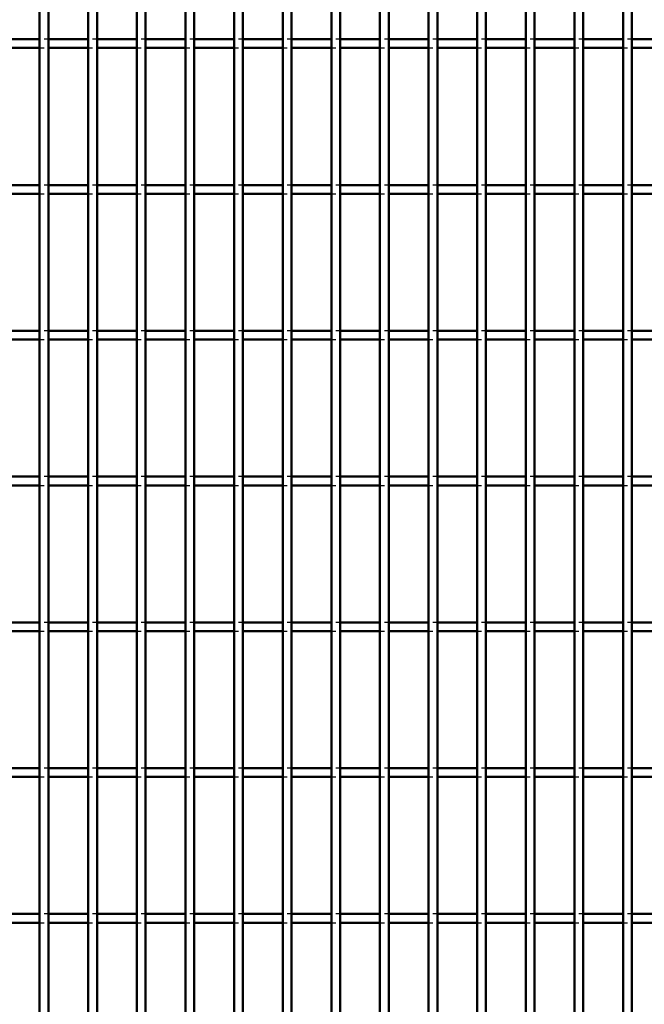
# Model space of a CAD drawing. Header units: millimetres. Extents: x -746 to 505, y -500 to 878.
# Tile 16 of 24: x -172 to -29, y -53 to 172. Entities that reach past the tile are written whole.
import ezdxf

# ---------------------------------------------------------------- set-up
doc = ezdxf.new("R2010")
doc.units = ezdxf.units.MM
doc.linetypes.add('Dashed', pattern=[2, 1, -1])
doc.layers.add('AM_0', color=7, linetype='Continuous', lineweight=50)
doc.layers.add('AM_9', color=6, linetype='Dashed', lineweight=25)

# ---------------------------------------------------------------- blocks, each defined once
blk = doc.blocks.new('23_v0n9x8qpa06clcdmg9n44ebll________0_in_LPP230331121180010003500_4')
at = {"layer": 'AM_0'}
for p, q in [((-167.65, -498), (-167.65, 498)), ((-165.65, -498), (-165.65, 498))]:
    blk.add_line(p, q, dxfattribs=at)
blk = doc.blocks.new('24_1bwao8zj2kqlcmgeh3zmcl37b________0_in_LPP230331121180010003500_4')
at = {"layer": 'AM_0'}
for p, q in [((-156.54, -498), (-156.54, 498)), ((-154.54, -498), (-154.54, 498))]:
    blk.add_line(p, q, dxfattribs=at)
blk = doc.blocks.new('25_7muuj0tbkk9f8rujmjm9auu7i________0_in_LPP230331121180010003500_4')
at = {"layer": 'AM_0'}
for p, q in [((-145.43, -498), (-145.43, 498)), ((-143.43, -498), (-143.43, 498))]:
    blk.add_line(p, q, dxfattribs=at)
blk = doc.blocks.new('26_4fnzrtdd60jr88z5jassbxpzv________0_in_LPP230331121180010003500_4')
at = {"layer": 'AM_0'}
for p, q in [((-134.32, -498), (-134.32, 498)), ((-132.32, -498), (-132.32, 498))]:
    blk.add_line(p, q, dxfattribs=at)
blk = doc.blocks.new('27_vs22tih1j0gx5x04h0cqyf1xf________0_in_LPP230331121180010003500_4')
at = {"layer": 'AM_0'}
for p, q in [((-123.21, -498), (-123.21, 498)), ((-121.21, -498), (-121.21, 498))]:
    blk.add_line(p, q, dxfattribs=at)
blk = doc.blocks.new('28_lbj67ry48nq4a3ehnerg44g0m________0_in_LPP230331121180010003500_4')
at = {"layer": 'AM_0'}
for p, q in [((-112.1, -498), (-112.1, 498)), ((-110.1, -498), (-110.1, 498))]:
    blk.add_line(p, q, dxfattribs=at)
blk = doc.blocks.new('29_kxx4i3z6i8zof6lyngwjlu8zl________0_in_LPP230331121180010003500_4')
at = {"layer": 'AM_0'}
for p, q in [((-100.99, -498), (-100.99, 498)), ((-98.99, -498), (-98.99, 498))]:
    blk.add_line(p, q, dxfattribs=at)
blk = doc.blocks.new('30_q0zhbcdd8n38w566ro5imb1xc________0_in_LPP230331121180010003500_4')
at = {"layer": 'AM_0'}
for p, q in [((-89.88, -498), (-89.88, 498)), ((-87.88, -498), (-87.88, 498))]:
    blk.add_line(p, q, dxfattribs=at)
blk = doc.blocks.new('31_9wcpzikfh83u4029havznbcnu________0_in_LPP230331121180010003500_4')
at = {"layer": 'AM_0'}
for p, q in [((-78.77, -498), (-78.77, 498)), ((-76.77, -498), (-76.77, 498))]:
    blk.add_line(p, q, dxfattribs=at)
blk = doc.blocks.new('32_rld2lbol77ykbjkc0pcma8qyz________0_in_LPP230331121180010003500_4')
at = {"layer": 'AM_0'}
for p, q in [((-67.66, -498), (-67.66, 498)), ((-65.66, -498), (-65.66, 498))]:
    blk.add_line(p, q, dxfattribs=at)
blk = doc.blocks.new('33_1wzlkf6uu0fgy48qv33m6u32i________0_in_LPP230331121180010003500_4')
at = {"layer": 'AM_0'}
for p, q in [((-56.55, -498), (-56.55, 498)), ((-54.55, -498), (-54.55, 498))]:
    blk.add_line(p, q, dxfattribs=at)
blk = doc.blocks.new('34_jeb3ey634h5ninh3o4rdz4hho________0_in_LPP230331121180010003500_4')
at = {"layer": 'AM_0'}
for p, q in [((-45.44, -498), (-45.44, 498)), ((-43.44, -498), (-43.44, 498))]:
    blk.add_line(p, q, dxfattribs=at)
blk = doc.blocks.new('35_kuzfzbfe6locnkoanh2wbldip________0_in_LPP230331121180010003500_4')
at = {"layer": 'AM_0'}
for p, q in [((-34.33, -498), (-34.33, 498)), ((-32.33, -498), (-32.33, 498))]:
    blk.add_line(p, q, dxfattribs=at)
blk = doc.blocks.new('88_1s8mrc2qhdo47ljdd62kx3xka________0_in_LPP230331121180010003500_4')
at = {"layer": 'AM_0'}
for p, q in [((-167.65, -32.33), (-176.76, -32.33)), ((-167.65, -32.33), (-167.65, -34.33)), ((-165.65, -34.33), (-165.65, -32.33)), ((-156.54, -32.33), (-165.65, -32.33)), ((-156.54, -32.33), (-156.54, -34.33)), ((-145.43, -32.33), (-154.54, -32.33)), ((-154.54, -34.33), (-154.54, -32.33)), ((-145.43, -32.33), (-145.43, -34.33)), ((-134.32, -32.33), (-143.43, -32.33)), ((-143.43, -34.33), (-143.43, -32.33)), ((-134.32, -32.33), (-134.32, -34.33)), ((-123.21, -32.33), (-132.32, -32.33)), ((-132.32, -34.33), (-132.32, -32.33)), ((-123.21, -32.33), (-123.21, -34.33)), ((-112.1, -32.33), (-121.21, -32.33)), ((-121.21, -34.33), (-121.21, -32.33)), ((-112.1, -32.33), (-112.1, -34.33)), ((-100.99, -32.33), (-110.1, -32.33)), ((-110.1, -34.33), (-110.1, -32.33)), ((-100.99, -32.33), (-100.99, -34.33)), ((-98.99, -34.33), (-98.99, -32.33)), ((-89.88, -32.33), (-98.99, -32.33)), ((-89.88, -32.33), (-89.88, -34.33)), ((-78.77, -32.33), (-87.88, -32.33)), ((-87.88, -34.33), (-87.88, -32.33)), ((-78.77, -32.33), (-78.77, -34.33)), ((-67.66, -32.33), (-76.77, -32.33)), ((-76.77, -34.33), (-76.77, -32.33)), ((-67.66, -32.33), (-67.66, -34.33)), ((-56.55, -32.33), (-65.66, -32.33)), ((-65.66, -34.33), (-65.66, -32.33)), ((-56.55, -32.33), (-56.55, -34.33)), ((-45.44, -32.33), (-54.55, -32.33)), ((-54.55, -34.33), (-54.55, -32.33)), ((-45.44, -32.33), (-45.44, -34.33)), ((-34.33, -32.33), (-43.44, -32.33)), ((-43.44, -34.33), (-43.44, -32.33)), ((-34.33, -32.33), (-34.33, -34.33)), ((-32.33, -34.33), (-32.33, -32.33)), ((-23.22, -32.33), (-32.33, -32.33)), ((-167.65, -34.33), (-176.76, -34.33)), ((-156.54, -34.33), (-165.65, -34.33)), ((-145.43, -34.33), (-154.54, -34.33)), ((-134.32, -34.33), (-143.43, -34.33)), ((-123.21, -34.33), (-132.32, -34.33)), ((-112.1, -34.33), (-121.21, -34.33)), ((-100.99, -34.33), (-110.1, -34.33)), ((-89.88, -34.33), (-98.99, -34.33)), ((-78.77, -34.33), (-87.88, -34.33)), ((-67.66, -34.33), (-76.77, -34.33)), ((-56.55, -34.33), (-65.66, -34.33)), ((-45.44, -34.33), (-54.55, -34.33)), ((-34.33, -34.33), (-43.44, -34.33)), ((-23.22, -34.33), (-32.33, -34.33))]:
    blk.add_line(p, q, dxfattribs=at)
at = {"layer": 'AM_9'}
for p, q in [((-165.65, -32.33), (-167.65, -32.33)), ((-154.54, -32.33), (-156.54, -32.33)), ((-143.43, -32.33), (-145.43, -32.33)), ((-132.32, -32.33), (-134.32, -32.33)), ((-121.21, -32.33), (-123.21, -32.33)), ((-110.1, -32.33), (-112.1, -32.33)), ((-98.99, -32.33), (-100.99, -32.33)), ((-87.88, -32.33), (-89.88, -32.33)), ((-76.77, -32.33), (-78.77, -32.33)), ((-65.66, -32.33), (-67.66, -32.33)), ((-54.55, -32.33), (-56.55, -32.33)), ((-43.44, -32.33), (-45.44, -32.33)), ((-32.33, -32.33), (-34.33, -32.33)), ((-167.65, -34.33), (-165.65, -34.33)), ((-156.54, -34.33), (-154.54, -34.33)), ((-145.43, -34.33), (-143.43, -34.33)), ((-134.32, -34.33), (-132.32, -34.33)), ((-123.21, -34.33), (-121.21, -34.33)), ((-112.1, -34.33), (-110.1, -34.33)), ((-100.99, -34.33), (-98.99, -34.33)), ((-89.88, -34.33), (-87.88, -34.33)), ((-78.77, -34.33), (-76.77, -34.33)), ((-67.66, -34.33), (-65.66, -34.33)), ((-56.55, -34.33), (-54.55, -34.33)), ((-45.44, -34.33), (-43.44, -34.33)), ((-34.33, -34.33), (-32.33, -34.33))]:
    blk.add_line(p, q, dxfattribs=at)
blk = doc.blocks.new('89_whj99splcww9b9bjljhjm9mr0________0_in_LPP230331121180010003500_4')
at = {"layer": 'AM_0'}
for p, q in [((-167.65, 1), (-176.76, 1)), ((-167.65, 1), (-167.65, -1)), ((-165.65, -1), (-165.65, 1)), ((-156.54, 1), (-165.65, 1)), ((-156.54, 1), (-156.54, -1)), ((-145.43, 1), (-154.54, 1)), ((-154.54, -1), (-154.54, 1)), ((-145.43, 1), (-145.43, -1)), ((-134.32, 1), (-143.43, 1)), ((-143.43, -1), (-143.43, 1)), ((-134.32, 1), (-134.32, -1)), ((-123.21, 1), (-132.32, 1)), ((-132.32, -1), (-132.32, 1)), ((-123.21, 1), (-123.21, -1)), ((-112.1, 1), (-121.21, 1)), ((-121.21, -1), (-121.21, 1)), ((-112.1, 1), (-112.1, -1)), ((-100.99, 1), (-110.1, 1)), ((-110.1, -1), (-110.1, 1)), ((-100.99, 1), (-100.99, -1)), ((-98.99, -1), (-98.99, 1)), ((-89.88, 1), (-98.99, 1)), ((-89.88, 1), (-89.88, -1)), ((-78.77, 1), (-87.88, 1)), ((-87.88, -1), (-87.88, 1)), ((-78.77, 1), (-78.77, -1)), ((-67.66, 1), (-76.77, 1)), ((-76.77, -1), (-76.77, 1)), ((-67.66, 1), (-67.66, -1)), ((-56.55, 1), (-65.66, 1)), ((-65.66, -1), (-65.66, 1)), ((-56.55, 1), (-56.55, -1)), ((-45.44, 1), (-54.55, 1)), ((-54.55, -1), (-54.55, 1)), ((-45.44, 1), (-45.44, -1)), ((-34.33, 1), (-43.44, 1)), ((-43.44, -1), (-43.44, 1)), ((-34.33, 1), (-34.33, -1)), ((-32.33, -1), (-32.33, 1)), ((-23.22, 1), (-32.33, 1)), ((-167.65, -1), (-176.76, -1)), ((-156.54, -1), (-165.65, -1)), ((-145.43, -1), (-154.54, -1)), ((-134.32, -1), (-143.43, -1)), ((-123.21, -1), (-132.32, -1)), ((-112.1, -1), (-121.21, -1)), ((-100.99, -1), (-110.1, -1)), ((-89.88, -1), (-98.99, -1)), ((-78.77, -1), (-87.88, -1)), ((-67.66, -1), (-76.77, -1)), ((-56.55, -1), (-65.66, -1)), ((-45.44, -1), (-54.55, -1)), ((-34.33, -1), (-43.44, -1)), ((-23.22, -1), (-32.33, -1))]:
    blk.add_line(p, q, dxfattribs=at)
at = {"layer": 'AM_9'}
for p, q in [((-165.65, 1), (-167.65, 1)), ((-154.54, 1), (-156.54, 1)), ((-143.43, 1), (-145.43, 1)), ((-132.32, 1), (-134.32, 1)), ((-121.21, 1), (-123.21, 1)), ((-110.1, 1), (-112.1, 1)), ((-98.99, 1), (-100.99, 1)), ((-87.88, 1), (-89.88, 1)), ((-76.77, 1), (-78.77, 1)), ((-65.66, 1), (-67.66, 1)), ((-54.55, 1), (-56.55, 1)), ((-43.44, 1), (-45.44, 1)), ((-32.33, 1), (-34.33, 1)), ((-167.65, -1), (-165.65, -1)), ((-156.54, -1), (-154.54, -1)), ((-145.43, -1), (-143.43, -1)), ((-134.32, -1), (-132.32, -1)), ((-123.21, -1), (-121.21, -1)), ((-112.1, -1), (-110.1, -1)), ((-100.99, -1), (-98.99, -1)), ((-89.88, -1), (-87.88, -1)), ((-78.77, -1), (-76.77, -1)), ((-67.66, -1), (-65.66, -1)), ((-56.55, -1), (-54.55, -1)), ((-45.44, -1), (-43.44, -1)), ((-34.33, -1), (-32.33, -1))]:
    blk.add_line(p, q, dxfattribs=at)
blk = doc.blocks.new('90_t2wf6c5dovi2ae8e4lm4chvsj________0_in_LPP230331121180010003500_4')
at = {"layer": 'AM_0'}
for p, q in [((-167.65, 34.33), (-176.76, 34.33)), ((-167.65, 34.33), (-167.65, 32.33)), ((-165.65, 32.33), (-165.65, 34.33)), ((-156.54, 34.33), (-165.65, 34.33)), ((-156.54, 34.33), (-156.54, 32.33)), ((-145.43, 34.33), (-154.54, 34.33)), ((-154.54, 32.33), (-154.54, 34.33)), ((-145.43, 34.33), (-145.43, 32.33)), ((-134.32, 34.33), (-143.43, 34.33)), ((-143.43, 32.33), (-143.43, 34.33)), ((-134.32, 34.33), (-134.32, 32.33)), ((-123.21, 34.33), (-132.32, 34.33)), ((-132.32, 32.33), (-132.32, 34.33)), ((-123.21, 34.33), (-123.21, 32.33)), ((-112.1, 34.33), (-121.21, 34.33)), ((-121.21, 32.33), (-121.21, 34.33)), ((-112.1, 34.33), (-112.1, 32.33)), ((-100.99, 34.33), (-110.1, 34.33)), ((-110.1, 32.33), (-110.1, 34.33)), ((-100.99, 34.33), (-100.99, 32.33)), ((-98.99, 32.33), (-98.99, 34.33)), ((-89.88, 34.33), (-98.99, 34.33)), ((-89.88, 34.33), (-89.88, 32.33)), ((-78.77, 34.33), (-87.88, 34.33)), ((-87.88, 32.33), (-87.88, 34.33)), ((-78.77, 34.33), (-78.77, 32.33)), ((-67.66, 34.33), (-76.77, 34.33)), ((-76.77, 32.33), (-76.77, 34.33)), ((-67.66, 34.33), (-67.66, 32.33)), ((-56.55, 34.33), (-65.66, 34.33)), ((-65.66, 32.33), (-65.66, 34.33)), ((-56.55, 34.33), (-56.55, 32.33)), ((-45.44, 34.33), (-54.55, 34.33)), ((-54.55, 32.33), (-54.55, 34.33)), ((-45.44, 34.33), (-45.44, 32.33)), ((-34.33, 34.33), (-43.44, 34.33)), ((-43.44, 32.33), (-43.44, 34.33)), ((-34.33, 34.33), (-34.33, 32.33)), ((-32.33, 32.33), (-32.33, 34.33)), ((-23.22, 34.33), (-32.33, 34.33)), ((-167.65, 32.33), (-176.76, 32.33)), ((-156.54, 32.33), (-165.65, 32.33)), ((-145.43, 32.33), (-154.54, 32.33)), ((-134.32, 32.33), (-143.43, 32.33)), ((-123.21, 32.33), (-132.32, 32.33)), ((-112.1, 32.33), (-121.21, 32.33)), ((-100.99, 32.33), (-110.1, 32.33)), ((-89.88, 32.33), (-98.99, 32.33)), ((-78.77, 32.33), (-87.88, 32.33)), ((-67.66, 32.33), (-76.77, 32.33)), ((-56.55, 32.33), (-65.66, 32.33)), ((-45.44, 32.33), (-54.55, 32.33)), ((-34.33, 32.33), (-43.44, 32.33)), ((-23.22, 32.33), (-32.33, 32.33))]:
    blk.add_line(p, q, dxfattribs=at)
at = {"layer": 'AM_9'}
for p, q in [((-165.65, 34.33), (-167.65, 34.33)), ((-154.54, 34.33), (-156.54, 34.33)), ((-143.43, 34.33), (-145.43, 34.33)), ((-132.32, 34.33), (-134.32, 34.33)), ((-121.21, 34.33), (-123.21, 34.33)), ((-110.1, 34.33), (-112.1, 34.33)), ((-98.99, 34.33), (-100.99, 34.33)), ((-87.88, 34.33), (-89.88, 34.33)), ((-76.77, 34.33), (-78.77, 34.33)), ((-65.66, 34.33), (-67.66, 34.33)), ((-54.55, 34.33), (-56.55, 34.33)), ((-43.44, 34.33), (-45.44, 34.33)), ((-32.33, 34.33), (-34.33, 34.33)), ((-167.65, 32.33), (-165.65, 32.33)), ((-156.54, 32.33), (-154.54, 32.33)), ((-145.43, 32.33), (-143.43, 32.33)), ((-134.32, 32.33), (-132.32, 32.33)), ((-123.21, 32.33), (-121.21, 32.33)), ((-112.1, 32.33), (-110.1, 32.33)), ((-100.99, 32.33), (-98.99, 32.33)), ((-89.88, 32.33), (-87.88, 32.33)), ((-78.77, 32.33), (-76.77, 32.33)), ((-67.66, 32.33), (-65.66, 32.33)), ((-56.55, 32.33), (-54.55, 32.33)), ((-45.44, 32.33), (-43.44, 32.33)), ((-34.33, 32.33), (-32.33, 32.33))]:
    blk.add_line(p, q, dxfattribs=at)
blk = doc.blocks.new('91_ur9mvqsiwas7p2gsifnpmgxtb________0_in_LPP230331121180010003500_4')
at = {"layer": 'AM_0'}
for p, q in [((-167.65, 67.66), (-176.76, 67.66)), ((-167.65, 67.66), (-167.65, 65.66)), ((-165.65, 65.66), (-165.65, 67.66)), ((-156.54, 67.66), (-165.65, 67.66)), ((-156.54, 67.66), (-156.54, 65.66)), ((-145.43, 67.66), (-154.54, 67.66)), ((-154.54, 65.66), (-154.54, 67.66)), ((-145.43, 67.66), (-145.43, 65.66)), ((-134.32, 67.66), (-143.43, 67.66)), ((-143.43, 65.66), (-143.43, 67.66)), ((-134.32, 67.66), (-134.32, 65.66)), ((-123.21, 67.66), (-132.32, 67.66)), ((-132.32, 65.66), (-132.32, 67.66)), ((-123.21, 67.66), (-123.21, 65.66)), ((-112.1, 67.66), (-121.21, 67.66)), ((-121.21, 65.66), (-121.21, 67.66)), ((-112.1, 67.66), (-112.1, 65.66)), ((-100.99, 67.66), (-110.1, 67.66)), ((-110.1, 65.66), (-110.1, 67.66)), ((-100.99, 67.66), (-100.99, 65.66)), ((-98.99, 65.66), (-98.99, 67.66)), ((-89.88, 67.66), (-98.99, 67.66)), ((-89.88, 67.66), (-89.88, 65.66)), ((-78.77, 67.66), (-87.88, 67.66)), ((-87.88, 65.66), (-87.88, 67.66)), ((-78.77, 67.66), (-78.77, 65.66)), ((-67.66, 67.66), (-76.77, 67.66)), ((-76.77, 65.66), (-76.77, 67.66)), ((-67.66, 67.66), (-67.66, 65.66)), ((-56.55, 67.66), (-65.66, 67.66)), ((-65.66, 65.66), (-65.66, 67.66)), ((-56.55, 67.66), (-56.55, 65.66)), ((-45.44, 67.66), (-54.55, 67.66)), ((-54.55, 65.66), (-54.55, 67.66)), ((-45.44, 67.66), (-45.44, 65.66)), ((-34.33, 67.66), (-43.44, 67.66)), ((-43.44, 65.66), (-43.44, 67.66)), ((-34.33, 67.66), (-34.33, 65.66)), ((-32.33, 65.66), (-32.33, 67.66)), ((-23.22, 67.66), (-32.33, 67.66)), ((-167.65, 65.66), (-176.76, 65.66)), ((-156.54, 65.66), (-165.65, 65.66)), ((-145.43, 65.66), (-154.54, 65.66)), ((-134.32, 65.66), (-143.43, 65.66)), ((-123.21, 65.66), (-132.32, 65.66)), ((-112.1, 65.66), (-121.21, 65.66)), ((-100.99, 65.66), (-110.1, 65.66)), ((-89.88, 65.66), (-98.99, 65.66)), ((-78.77, 65.66), (-87.88, 65.66)), ((-67.66, 65.66), (-76.77, 65.66)), ((-56.55, 65.66), (-65.66, 65.66)), ((-45.44, 65.66), (-54.55, 65.66)), ((-34.33, 65.66), (-43.44, 65.66)), ((-23.22, 65.66), (-32.33, 65.66))]:
    blk.add_line(p, q, dxfattribs=at)
at = {"layer": 'AM_9'}
for p, q in [((-165.65, 67.66), (-167.65, 67.66)), ((-154.54, 67.66), (-156.54, 67.66)), ((-143.43, 67.66), (-145.43, 67.66)), ((-132.32, 67.66), (-134.32, 67.66)), ((-121.21, 67.66), (-123.21, 67.66)), ((-110.1, 67.66), (-112.1, 67.66)), ((-98.99, 67.66), (-100.99, 67.66)), ((-87.88, 67.66), (-89.88, 67.66)), ((-76.77, 67.66), (-78.77, 67.66)), ((-65.66, 67.66), (-67.66, 67.66)), ((-54.55, 67.66), (-56.55, 67.66)), ((-43.44, 67.66), (-45.44, 67.66)), ((-32.33, 67.66), (-34.33, 67.66)), ((-167.65, 65.66), (-165.65, 65.66)), ((-156.54, 65.66), (-154.54, 65.66)), ((-145.43, 65.66), (-143.43, 65.66)), ((-134.32, 65.66), (-132.32, 65.66)), ((-123.21, 65.66), (-121.21, 65.66)), ((-112.1, 65.66), (-110.1, 65.66)), ((-100.99, 65.66), (-98.99, 65.66)), ((-89.88, 65.66), (-87.88, 65.66)), ((-78.77, 65.66), (-76.77, 65.66)), ((-67.66, 65.66), (-65.66, 65.66)), ((-56.55, 65.66), (-54.55, 65.66)), ((-45.44, 65.66), (-43.44, 65.66)), ((-34.33, 65.66), (-32.33, 65.66))]:
    blk.add_line(p, q, dxfattribs=at)
blk = doc.blocks.new('92_46qnz9917qhlbsbvfwt59bo2e________0_in_LPP230331121180010003500_4')
at = {"layer": 'AM_0'}
for p, q in [((-167.65, 100.99), (-176.76, 100.99)), ((-167.65, 100.99), (-167.65, 98.99)), ((-165.65, 98.99), (-165.65, 100.99)), ((-156.54, 100.99), (-165.65, 100.99)), ((-156.54, 100.99), (-156.54, 98.99)), ((-145.43, 100.99), (-154.54, 100.99)), ((-154.54, 98.99), (-154.54, 100.99)), ((-145.43, 100.99), (-145.43, 98.99)), ((-134.32, 100.99), (-143.43, 100.99)), ((-143.43, 98.99), (-143.43, 100.99)), ((-134.32, 100.99), (-134.32, 98.99)), ((-123.21, 100.99), (-132.32, 100.99)), ((-132.32, 98.99), (-132.32, 100.99)), ((-123.21, 100.99), (-123.21, 98.99)), ((-112.1, 100.99), (-121.21, 100.99)), ((-121.21, 98.99), (-121.21, 100.99)), ((-112.1, 100.99), (-112.1, 98.99)), ((-100.99, 100.99), (-110.1, 100.99)), ((-110.1, 98.99), (-110.1, 100.99)), ((-100.99, 100.99), (-100.99, 98.99)), ((-98.99, 98.99), (-98.99, 100.99)), ((-89.88, 100.99), (-98.99, 100.99)), ((-89.88, 100.99), (-89.88, 98.99)), ((-78.77, 100.99), (-87.88, 100.99)), ((-87.88, 98.99), (-87.88, 100.99)), ((-78.77, 100.99), (-78.77, 98.99)), ((-67.66, 100.99), (-76.77, 100.99)), ((-76.77, 98.99), (-76.77, 100.99)), ((-67.66, 100.99), (-67.66, 98.99)), ((-56.55, 100.99), (-65.66, 100.99)), ((-65.66, 98.99), (-65.66, 100.99)), ((-56.55, 100.99), (-56.55, 98.99)), ((-45.44, 100.99), (-54.55, 100.99)), ((-54.55, 98.99), (-54.55, 100.99)), ((-45.44, 100.99), (-45.44, 98.99)), ((-34.33, 100.99), (-43.44, 100.99)), ((-43.44, 98.99), (-43.44, 100.99)), ((-34.33, 100.99), (-34.33, 98.99)), ((-32.33, 98.99), (-32.33, 100.99)), ((-23.22, 100.99), (-32.33, 100.99)), ((-167.65, 98.99), (-176.76, 98.99)), ((-156.54, 98.99), (-165.65, 98.99)), ((-145.43, 98.99), (-154.54, 98.99)), ((-134.32, 98.99), (-143.43, 98.99)), ((-123.21, 98.99), (-132.32, 98.99)), ((-112.1, 98.99), (-121.21, 98.99)), ((-100.99, 98.99), (-110.1, 98.99)), ((-89.88, 98.99), (-98.99, 98.99)), ((-78.77, 98.99), (-87.88, 98.99)), ((-67.66, 98.99), (-76.77, 98.99)), ((-56.55, 98.99), (-65.66, 98.99)), ((-45.44, 98.99), (-54.55, 98.99)), ((-34.33, 98.99), (-43.44, 98.99)), ((-23.22, 98.99), (-32.33, 98.99))]:
    blk.add_line(p, q, dxfattribs=at)
at = {"layer": 'AM_9'}
for p, q in [((-165.65, 100.99), (-167.65, 100.99)), ((-154.54, 100.99), (-156.54, 100.99)), ((-143.43, 100.99), (-145.43, 100.99)), ((-132.32, 100.99), (-134.32, 100.99)), ((-121.21, 100.99), (-123.21, 100.99)), ((-110.1, 100.99), (-112.1, 100.99)), ((-98.99, 100.99), (-100.99, 100.99)), ((-87.88, 100.99), (-89.88, 100.99)), ((-76.77, 100.99), (-78.77, 100.99)), ((-65.66, 100.99), (-67.66, 100.99)), ((-54.55, 100.99), (-56.55, 100.99)), ((-43.44, 100.99), (-45.44, 100.99)), ((-32.33, 100.99), (-34.33, 100.99)), ((-167.65, 98.99), (-165.65, 98.99)), ((-156.54, 98.99), (-154.54, 98.99)), ((-145.43, 98.99), (-143.43, 98.99)), ((-134.32, 98.99), (-132.32, 98.99)), ((-123.21, 98.99), (-121.21, 98.99)), ((-112.1, 98.99), (-110.1, 98.99)), ((-100.99, 98.99), (-98.99, 98.99)), ((-89.88, 98.99), (-87.88, 98.99)), ((-78.77, 98.99), (-76.77, 98.99)), ((-67.66, 98.99), (-65.66, 98.99)), ((-56.55, 98.99), (-54.55, 98.99)), ((-45.44, 98.99), (-43.44, 98.99)), ((-34.33, 98.99), (-32.33, 98.99))]:
    blk.add_line(p, q, dxfattribs=at)
blk = doc.blocks.new('93_zv0yup83d8fhbbjwlx1ivh35l________0_in_LPP230331121180010003500_4')
at = {"layer": 'AM_0'}
for p, q in [((-167.65, 134.32), (-176.76, 134.32)), ((-167.65, 134.32), (-167.65, 132.32)), ((-165.65, 132.32), (-165.65, 134.32)), ((-156.54, 134.32), (-165.65, 134.32)), ((-156.54, 134.32), (-156.54, 132.32)), ((-145.43, 134.32), (-154.54, 134.32)), ((-154.54, 132.32), (-154.54, 134.32)), ((-145.43, 134.32), (-145.43, 132.32)), ((-134.32, 134.32), (-143.43, 134.32)), ((-143.43, 132.32), (-143.43, 134.32)), ((-134.32, 134.32), (-134.32, 132.32)), ((-123.21, 134.32), (-132.32, 134.32)), ((-132.32, 132.32), (-132.32, 134.32)), ((-123.21, 134.32), (-123.21, 132.32)), ((-112.1, 134.32), (-121.21, 134.32)), ((-121.21, 132.32), (-121.21, 134.32)), ((-112.1, 134.32), (-112.1, 132.32)), ((-100.99, 134.32), (-110.1, 134.32)), ((-110.1, 132.32), (-110.1, 134.32)), ((-100.99, 134.32), (-100.99, 132.32)), ((-98.99, 132.32), (-98.99, 134.32)), ((-89.88, 134.32), (-98.99, 134.32)), ((-89.88, 134.32), (-89.88, 132.32)), ((-78.77, 134.32), (-87.88, 134.32)), ((-87.88, 132.32), (-87.88, 134.32)), ((-78.77, 134.32), (-78.77, 132.32)), ((-67.66, 134.32), (-76.77, 134.32)), ((-76.77, 132.32), (-76.77, 134.32)), ((-67.66, 134.32), (-67.66, 132.32)), ((-56.55, 134.32), (-65.66, 134.32)), ((-65.66, 132.32), (-65.66, 134.32)), ((-56.55, 134.32), (-56.55, 132.32)), ((-45.44, 134.32), (-54.55, 134.32)), ((-54.55, 132.32), (-54.55, 134.32)), ((-45.44, 134.32), (-45.44, 132.32)), ((-34.33, 134.32), (-43.44, 134.32)), ((-43.44, 132.32), (-43.44, 134.32)), ((-34.33, 134.32), (-34.33, 132.32)), ((-32.33, 132.32), (-32.33, 134.32)), ((-23.22, 134.32), (-32.33, 134.32)), ((-167.65, 132.32), (-176.76, 132.32)), ((-156.54, 132.32), (-165.65, 132.32)), ((-145.43, 132.32), (-154.54, 132.32)), ((-134.32, 132.32), (-143.43, 132.32)), ((-123.21, 132.32), (-132.32, 132.32)), ((-112.1, 132.32), (-121.21, 132.32)), ((-100.99, 132.32), (-110.1, 132.32)), ((-89.88, 132.32), (-98.99, 132.32)), ((-78.77, 132.32), (-87.88, 132.32)), ((-67.66, 132.32), (-76.77, 132.32)), ((-56.55, 132.32), (-65.66, 132.32)), ((-45.44, 132.32), (-54.55, 132.32)), ((-34.33, 132.32), (-43.44, 132.32)), ((-23.22, 132.32), (-32.33, 132.32))]:
    blk.add_line(p, q, dxfattribs=at)
at = {"layer": 'AM_9'}
for p, q in [((-165.65, 134.32), (-167.65, 134.32)), ((-154.54, 134.32), (-156.54, 134.32)), ((-143.43, 134.32), (-145.43, 134.32)), ((-132.32, 134.32), (-134.32, 134.32)), ((-121.21, 134.32), (-123.21, 134.32)), ((-110.1, 134.32), (-112.1, 134.32)), ((-98.99, 134.32), (-100.99, 134.32)), ((-87.88, 134.32), (-89.88, 134.32)), ((-76.77, 134.32), (-78.77, 134.32)), ((-65.66, 134.32), (-67.66, 134.32)), ((-54.55, 134.32), (-56.55, 134.32)), ((-43.44, 134.32), (-45.44, 134.32)), ((-32.33, 134.32), (-34.33, 134.32)), ((-167.65, 132.32), (-165.65, 132.32)), ((-156.54, 132.32), (-154.54, 132.32)), ((-145.43, 132.32), (-143.43, 132.32)), ((-134.32, 132.32), (-132.32, 132.32)), ((-123.21, 132.32), (-121.21, 132.32)), ((-112.1, 132.32), (-110.1, 132.32)), ((-100.99, 132.32), (-98.99, 132.32)), ((-89.88, 132.32), (-87.88, 132.32)), ((-78.77, 132.32), (-76.77, 132.32)), ((-67.66, 132.32), (-65.66, 132.32)), ((-56.55, 132.32), (-54.55, 132.32)), ((-45.44, 132.32), (-43.44, 132.32)), ((-34.33, 132.32), (-32.33, 132.32))]:
    blk.add_line(p, q, dxfattribs=at)
blk = doc.blocks.new('94_v24kii3nmydrp2i262tdliz7j________0_in_LPP230331121180010003500_4')
at = {"layer": 'AM_0'}
for p, q in [((-167.65, 167.65), (-176.76, 167.65)), ((-167.65, 167.65), (-167.65, 165.65)), ((-165.65, 165.65), (-165.65, 167.65)), ((-156.54, 167.65), (-165.65, 167.65)), ((-156.54, 167.65), (-156.54, 165.65)), ((-145.43, 167.65), (-154.54, 167.65)), ((-154.54, 165.65), (-154.54, 167.65)), ((-145.43, 167.65), (-145.43, 165.65)), ((-134.32, 167.65), (-143.43, 167.65)), ((-143.43, 165.65), (-143.43, 167.65)), ((-134.32, 167.65), (-134.32, 165.65)), ((-123.21, 167.65), (-132.32, 167.65)), ((-132.32, 165.65), (-132.32, 167.65)), ((-123.21, 167.65), (-123.21, 165.65)), ((-112.1, 167.65), (-121.21, 167.65)), ((-121.21, 165.65), (-121.21, 167.65)), ((-112.1, 167.65), (-112.1, 165.65)), ((-100.99, 167.65), (-110.1, 167.65)), ((-110.1, 165.65), (-110.1, 167.65)), ((-100.99, 167.65), (-100.99, 165.65)), ((-98.99, 165.65), (-98.99, 167.65)), ((-89.88, 167.65), (-98.99, 167.65)), ((-89.88, 167.65), (-89.88, 165.65)), ((-78.77, 167.65), (-87.88, 167.65)), ((-87.88, 165.65), (-87.88, 167.65)), ((-78.77, 167.65), (-78.77, 165.65)), ((-67.66, 167.65), (-76.77, 167.65)), ((-76.77, 165.65), (-76.77, 167.65)), ((-67.66, 167.65), (-67.66, 165.65)), ((-56.55, 167.65), (-65.66, 167.65)), ((-65.66, 165.65), (-65.66, 167.65)), ((-56.55, 167.65), (-56.55, 165.65)), ((-45.44, 167.65), (-54.55, 167.65)), ((-54.55, 165.65), (-54.55, 167.65)), ((-45.44, 167.65), (-45.44, 165.65)), ((-34.33, 167.65), (-43.44, 167.65)), ((-43.44, 165.65), (-43.44, 167.65)), ((-34.33, 167.65), (-34.33, 165.65)), ((-32.33, 165.65), (-32.33, 167.65)), ((-23.22, 167.65), (-32.33, 167.65)), ((-167.65, 165.65), (-176.76, 165.65)), ((-156.54, 165.65), (-165.65, 165.65)), ((-145.43, 165.65), (-154.54, 165.65)), ((-134.32, 165.65), (-143.43, 165.65)), ((-123.21, 165.65), (-132.32, 165.65)), ((-112.1, 165.65), (-121.21, 165.65)), ((-100.99, 165.65), (-110.1, 165.65)), ((-89.88, 165.65), (-98.99, 165.65)), ((-78.77, 165.65), (-87.88, 165.65)), ((-67.66, 165.65), (-76.77, 165.65)), ((-56.55, 165.65), (-65.66, 165.65)), ((-45.44, 165.65), (-54.55, 165.65)), ((-34.33, 165.65), (-43.44, 165.65)), ((-23.22, 165.65), (-32.33, 165.65))]:
    blk.add_line(p, q, dxfattribs=at)
at = {"layer": 'AM_9'}
for p, q in [((-165.65, 167.65), (-167.65, 167.65)), ((-154.54, 167.65), (-156.54, 167.65)), ((-143.43, 167.65), (-145.43, 167.65)), ((-132.32, 167.65), (-134.32, 167.65)), ((-121.21, 167.65), (-123.21, 167.65)), ((-110.1, 167.65), (-112.1, 167.65)), ((-98.99, 167.65), (-100.99, 167.65)), ((-87.88, 167.65), (-89.88, 167.65)), ((-76.77, 167.65), (-78.77, 167.65)), ((-65.66, 167.65), (-67.66, 167.65)), ((-54.55, 167.65), (-56.55, 167.65)), ((-43.44, 167.65), (-45.44, 167.65)), ((-32.33, 167.65), (-34.33, 167.65)), ((-167.65, 165.65), (-165.65, 165.65)), ((-156.54, 165.65), (-154.54, 165.65)), ((-145.43, 165.65), (-143.43, 165.65)), ((-134.32, 165.65), (-132.32, 165.65)), ((-123.21, 165.65), (-121.21, 165.65)), ((-112.1, 165.65), (-110.1, 165.65)), ((-100.99, 165.65), (-98.99, 165.65)), ((-89.88, 165.65), (-87.88, 165.65)), ((-78.77, 165.65), (-76.77, 165.65)), ((-67.66, 165.65), (-65.66, 165.65)), ((-56.55, 165.65), (-54.55, 165.65)), ((-45.44, 165.65), (-43.44, 165.65)), ((-34.33, 165.65), (-32.33, 165.65))]:
    blk.add_line(p, q, dxfattribs=at)

msp = doc.modelspace()

# ---------------------------------------------------------------- block references
for name in ['23_v0n9x8qpa06clcdmg9n44ebll________0_in_LPP230331121180010003500_4', '24_1bwao8zj2kqlcmgeh3zmcl37b________0_in_LPP230331121180010003500_4', '25_7muuj0tbkk9f8rujmjm9auu7i________0_in_LPP230331121180010003500_4', '26_4fnzrtdd60jr88z5jassbxpzv________0_in_LPP230331121180010003500_4', '27_vs22tih1j0gx5x04h0cqyf1xf________0_in_LPP230331121180010003500_4', '28_lbj67ry48nq4a3ehnerg44g0m________0_in_LPP230331121180010003500_4', '29_kxx4i3z6i8zof6lyngwjlu8zl________0_in_LPP230331121180010003500_4', '30_q0zhbcdd8n38w566ro5imb1xc________0_in_LPP230331121180010003500_4', '31_9wcpzikfh83u4029havznbcnu________0_in_LPP230331121180010003500_4', '32_rld2lbol77ykbjkc0pcma8qyz________0_in_LPP230331121180010003500_4', '33_1wzlkf6uu0fgy48qv33m6u32i________0_in_LPP230331121180010003500_4', '34_jeb3ey634h5ninh3o4rdz4hho________0_in_LPP230331121180010003500_4', '35_kuzfzbfe6locnkoanh2wbldip________0_in_LPP230331121180010003500_4', '94_v24kii3nmydrp2i262tdliz7j________0_in_LPP230331121180010003500_4', '93_zv0yup83d8fhbbjwlx1ivh35l________0_in_LPP230331121180010003500_4', '92_46qnz9917qhlbsbvfwt59bo2e________0_in_LPP230331121180010003500_4', '91_ur9mvqsiwas7p2gsifnpmgxtb________0_in_LPP230331121180010003500_4', '90_t2wf6c5dovi2ae8e4lm4chvsj________0_in_LPP230331121180010003500_4', '89_whj99splcww9b9bjljhjm9mr0________0_in_LPP230331121180010003500_4', '88_1s8mrc2qhdo47ljdd62kx3xka________0_in_LPP230331121180010003500_4']:
    msp.add_blockref(name, (0, 0))

doc.saveas('drawing.dxf')
